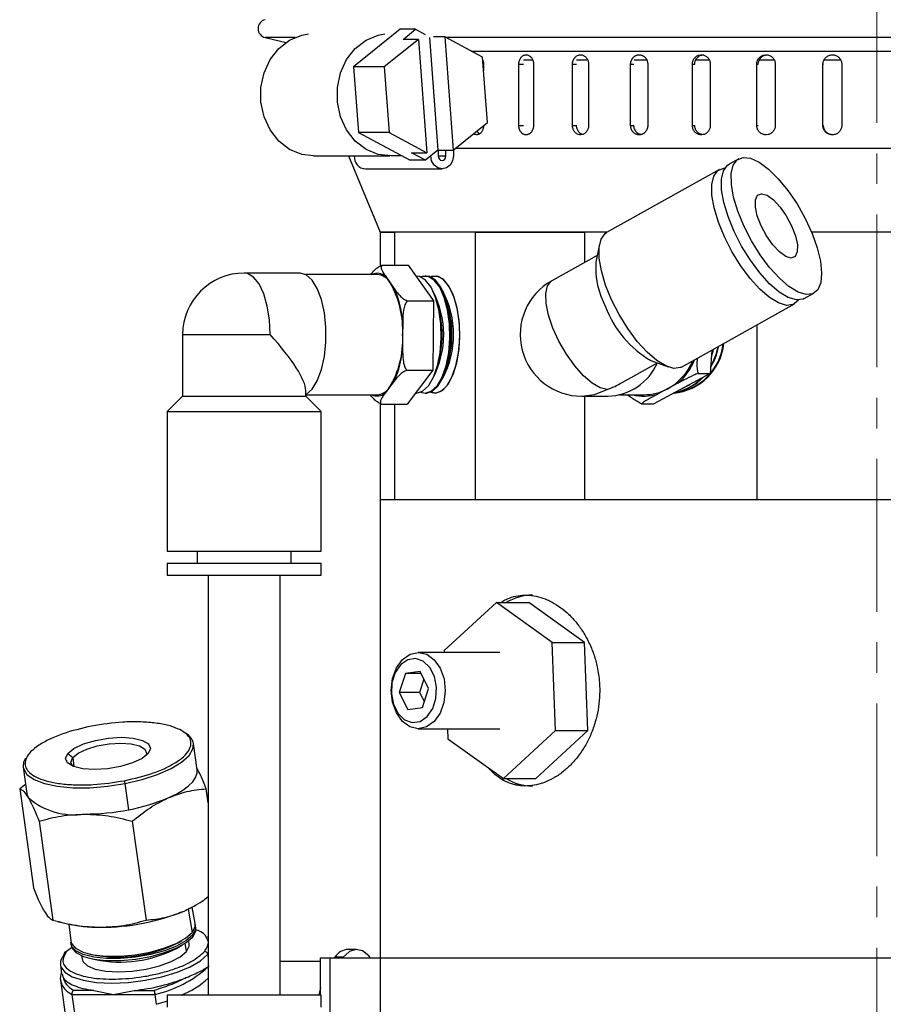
# Model space of a CAD drawing. Header units: inches. Extents: x 2.4 to 40.6, y 0.9 to 32.7.
# Tile 16 of 68: x 2.4 to 5.2, y 18.8 to 22. Entities that reach past the tile are written whole.
import ezdxf

# ---------------------------------------------------------------- set-up
doc = ezdxf.new("R2010")
doc.units = ezdxf.units.IN
doc.header["$MEASUREMENT"] = 0
doc.linetypes.add('CENTERX2', pattern=[0.8, 0.5, -0.1, 0.1, -0.1])

msp = doc.modelspace()

# ---------------------------------------------------------------- linework, layer by layer
at = {"color": 7, "linetype": 'CENTERX2', "lineweight": 18}
msp.add_line((5.1979, 9.6647), (5.1979, 24.4581), dxfattribs=at)
at = {"color": 7, "linetype": 'Continuous', "lineweight": 25}
for p, q in [((3.6386, 21.9711), (3.4858, 21.8478)), ((3.6886, 21.9711), (3.6386, 21.9711)), ((3.6476, 21.938), (3.6886, 21.9711)), ((3.6886, 21.9711), (3.72, 21.9541)), ((3.1962, 21.9441), (3.2649, 21.9279)), ((3.294, 21.9441), (3.1962, 21.9441)), ((3.6976, 21.938), (3.5859, 21.8478)), ((3.6976, 21.938), (3.6476, 21.938)), ((3.6976, 21.938), (3.7254, 21.5667)), ((3.734, 21.9442), (3.7616, 21.5753)), ((3.7839, 21.9466), (3.7475, 21.9466)), ((3.7839, 21.9466), (3.8117, 21.5753)), ((3.9074, 21.8799), (3.7839, 21.9466)), ((7.1996, 21.9441), (3.7885, 21.9441)), ((3.8709, 21.8996), (6.708, 21.8996)), ((3.9235, 21.6655), (3.9074, 21.8799)), ((3.9108, 21.8567), (3.9108, 21.8354)), ((4.0264, 21.6567), (4.0264, 21.8567)), ((4.0264, 21.8567), (4.0421, 21.8567)), ((4.0705, 21.8704), (4.042, 21.8704)), ((4.0745, 21.8567), (4.0745, 21.6567)), ((4.2021, 21.6567), (4.2021, 21.8567)), ((4.2021, 21.8567), (4.2154, 21.8567)), ((4.249, 21.8704), (4.2151, 21.8704)), ((4.2546, 21.8567), (4.2546, 21.6567)), ((4.3924, 21.6567), (4.3924, 21.8567)), ((4.3924, 21.8567), (4.403, 21.8567)), ((4.4431, 21.8704), (4.4041, 21.8704)), ((4.4484, 21.8567), (4.4484, 21.6567)), ((4.5944, 21.6567), (4.5944, 21.8567)), ((4.5944, 21.8567), (4.6022, 21.8567)), ((4.649, 21.8704), (4.6055, 21.8704)), ((4.6532, 21.8567), (4.6532, 21.6567)), ((4.8052, 21.6567), (4.8052, 21.8567)), ((4.8052, 21.8567), (4.8101, 21.8567)), ((4.8625, 21.8704), (4.8129, 21.8704)), ((4.8659, 21.8567), (4.8659, 21.6567)), ((5.0217, 21.6567), (5.0217, 21.8567)), ((5.0217, 21.8567), (5.0237, 21.8567)), ((5.0798, 21.8704), (5.0264, 21.8704)), ((5.0835, 21.8567), (5.0835, 21.6567)), ((3.5859, 21.8478), (3.4858, 21.8478)), ((3.4858, 21.8478), (3.5018, 21.6334)), ((3.5859, 21.8478), (3.6019, 21.6334)), ((3.8117, 21.5753), (3.9235, 21.6655)), ((3.6019, 21.6334), (3.5018, 21.6334)), ((3.5018, 21.6334), (3.6706, 21.5422)), ((3.6019, 21.6334), (3.7254, 21.5667)), ((4.0264, 21.6567), (4.0421, 21.6567)), ((4.2021, 21.6567), (4.2154, 21.6567)), ((4.3924, 21.6567), (4.403, 21.6567)), ((4.5944, 21.6567), (4.6022, 21.6567)), ((4.8052, 21.6567), (4.8101, 21.6567)), ((5.0217, 21.6567), (5.0237, 21.6567)), ((3.6754, 21.5667), (3.7254, 21.5667)), ((3.7207, 21.5422), (3.6754, 21.5667)), ((3.7616, 21.5753), (3.7207, 21.5422)), ((3.7616, 21.5753), (3.8117, 21.5753)), ((3.7627, 21.5753), (3.7627, 21.5567)), ((3.7879, 21.5567), (3.7879, 21.5753)), ((3.8124, 21.5759), (3.8124, 21.5567)), ((3.8196, 21.5817), (7.0134, 21.5817)), ((3.3544, 21.5567), (3.6045, 21.5567)), ((3.4687, 21.5567), (3.5729, 21.3067)), ((3.6438, 21.5567), (3.6085, 21.5567)), ((3.7207, 21.5422), (3.6706, 21.5422)), ((3.7627, 21.5567), (3.7879, 21.5567)), ((4.7465, 21.5474), (4.7146, 21.5297)), ((3.5251, 21.5138), (3.7753, 21.5138)), ((4.6828, 21.5119), (4.3135, 21.3055)), ((3.5729, 21.3067), (3.5729, 21.1961)), ((4.3155, 21.3067), (3.5729, 21.3067)), ((3.5729, 21.3067), (3.621, 21.3067)), ((3.621, 21.1989), (3.621, 21.3067)), ((3.8837, 21.3067), (3.8837, 20.4317)), ((3.8837, 21.3067), (4.2421, 21.3067)), ((4.2421, 21.2079), (4.2421, 21.3067)), ((6.8229, 21.3067), (4.9849, 21.3067)), ((4.2904, 21.2676), (4.2789, 21.2085)), ((4.2833, 21.2309), (4.1342, 21.1476)), ((3.5782, 21.1989), (3.6644, 21.1989)), ((3.6644, 21.1989), (3.7468, 21.0824)), ((3.3104, 21.1732), (3.1277, 21.1732)), ((3.563, 21.1685), (3.3287, 21.1685)), ((3.5908, 21.1616), (3.6057, 21.1407)), ((3.6915, 21.1632), (3.6897, 21.1632)), ((3.7239, 21.1632), (3.72, 21.1632)), ((3.6057, 21.1407), (3.6205, 21.1197)), ((3.6606, 21.0824), (3.7468, 21.0824)), ((3.7468, 21.0824), (3.7454, 20.8551)), ((3.7611, 21.0709), (3.7575, 21.0823)), ((3.7934, 21.0709), (3.7898, 21.0826)), ((4.9604, 21.0897), (4.9923, 21.1075)), ((4.5593, 20.8656), (4.9286, 21.072)), ((3.6465, 21.0097), (3.6462, 20.9688)), ((4.8055, 21.0032), (4.8055, 20.4317)), ((2.9261, 20.9717), (2.9261, 20.7699)), ((2.9261, 20.9717), (3.2129, 20.9717)), ((3.6462, 20.9688), (3.646, 20.9279)), ((4.6578, 20.9206), (4.653, 20.8446)), ((4.4585, 20.887), (4.5149, 20.8658)), ((3.6592, 20.8551), (3.7454, 20.8551)), ((3.7454, 20.8551), (3.6615, 20.7444)), ((3.7575, 20.861), (3.7611, 20.8724)), ((3.7898, 20.8607), (3.7934, 20.8724)), ((4.3645, 20.8145), (4.4799, 20.879)), ((4.653, 20.8446), (4.4678, 20.7449)), ((4.6128, 20.8446), (4.653, 20.8446)), ((3.3293, 20.7699), (3.3293, 20.789)), ((3.6036, 20.7998), (3.5885, 20.7798)), ((3.6187, 20.8197), (3.6036, 20.7998)), ((4.5138, 20.7948), (4.4805, 20.7768)), ((4.5471, 20.8127), (4.5138, 20.7948)), ((2.9261, 20.7699), (2.8758, 20.7195)), ((2.9261, 20.7699), (2.945, 20.7699)), ((2.945, 20.7699), (3.3293, 20.7699)), ((3.3293, 20.7748), (3.563, 20.7748)), ((3.3797, 20.7195), (3.3293, 20.7699)), ((3.6886, 20.7802), (3.6915, 20.7802)), ((3.72, 20.7802), (3.7239, 20.7802)), ((4.2326, 20.7701), (4.3177, 20.7701)), ((4.2421, 20.4317), (4.2421, 20.7701)), ((4.3571, 20.7748), (4.4355, 20.7748)), ((3.5729, 20.7458), (3.5729, 20.4317)), ((3.5753, 20.7444), (3.6615, 20.7444)), ((3.621, 20.4317), (3.621, 20.7444)), ((4.4276, 20.7449), (4.4678, 20.7449)), ((2.8758, 20.7195), (2.8758, 20.2628)), ((2.8758, 20.7195), (2.8994, 20.7195)), ((2.8994, 20.7195), (3.3797, 20.7195)), ((3.3797, 20.2628), (3.3797, 20.7195)), ((3.5729, 20.4317), (3.5729, 18.9317)), ((3.5729, 20.4317), (6.094, 20.4317)), ((3.5729, 20.4317), (3.621, 20.4317)), ((3.8837, 20.4317), (4.2421, 20.4317)), ((4.8055, 20.4317), (6.8229, 20.4317)), ((2.8758, 20.2628), (2.8994, 20.2628)), ((2.8994, 20.2628), (3.3797, 20.2628)), ((2.9742, 20.2628), (2.9742, 20.2234)), ((3.2813, 20.2234), (3.2813, 20.2628)), ((2.8758, 20.2234), (2.8758, 20.1841)), ((2.8758, 20.2234), (2.8994, 20.2234)), ((2.8994, 20.2234), (3.3797, 20.2234)), ((3.3797, 20.1841), (3.3797, 20.2234)), ((2.8758, 20.1841), (2.8994, 20.1841)), ((2.8994, 20.1841), (3.3797, 20.1841)), ((3.0096, 20.1841), (3.0096, 18.8093)), ((3.2458, 18.8093), (3.2458, 20.1841)), ((3.9536, 20.0949), (3.7826, 19.9372)), ((4.1357, 19.9644), (3.9536, 20.0949)), ((3.9536, 20.0949), (4.0597, 20.0949)), ((4.2417, 19.9644), (4.0597, 20.0949)), ((4.1468, 19.6761), (4.1357, 19.9644)), ((4.1357, 19.9644), (4.2417, 19.9644)), ((4.2528, 19.6761), (4.2417, 19.9644)), ((3.9647, 19.9317), (3.6974, 19.9317)), ((3.7826, 19.9372), (3.7829, 19.9317)), ((3.6551, 19.862), (3.6353, 19.7998)), ((3.7031, 19.8689), (3.6551, 19.862)), ((3.7066, 19.862), (3.6551, 19.862)), ((3.7313, 19.8136), (3.7031, 19.8689)), ((3.7157, 19.8441), (3.7016, 19.7998)), ((3.6353, 19.7998), (3.6635, 19.7445)), ((3.7016, 19.7998), (3.6353, 19.7998)), ((3.7016, 19.7998), (3.7172, 19.7693)), ((3.7115, 19.7514), (3.7313, 19.8136)), ((3.6635, 19.7445), (3.7115, 19.7514)), ((3.6974, 19.6817), (3.9647, 19.6817)), ((3.7925, 19.6817), (3.7937, 19.649)), ((3.9758, 19.5184), (4.1468, 19.6761)), ((4.0819, 19.5184), (4.2528, 19.6761)), ((4.1468, 19.6761), (4.2528, 19.6761)), ((2.9734, 19.5471), (2.9614, 19.6329)), ((3.7937, 19.649), (3.9758, 19.5184)), ((2.5505, 19.6009), (2.5664, 19.5872)), ((2.5664, 19.5872), (2.5705, 19.5577)), ((2.4043, 19.5553), (2.4162, 19.4695)), ((2.4121, 19.4995), (2.3929, 19.4851)), ((2.7498, 19.4165), (2.7379, 19.5023)), ((3.9758, 19.5184), (4.0819, 19.5184)), ((2.3929, 19.4851), (2.438, 19.1611)), ((3.0096, 19.4392), (3.0032, 19.4851)), ((2.4564, 19.379), (2.5015, 19.0551)), ((2.7615, 19.379), (2.8066, 19.0551)), ((2.9439, 19.0909), (2.9569, 19.0144)), ((2.9672, 19.0437), (2.9578, 19.098)), ((2.9656, 19.1023), (2.9694, 19.1045)), ((2.5168, 19.051), (2.5452, 19.0438)), ((2.5539, 19.0418), (2.5597, 18.9869)), ((2.9696, 19.0299), (2.9686, 19.0356)), ((2.9133, 18.9823), (2.9239, 18.9885)), ((2.9476, 18.977), (2.9461, 18.9879)), ((2.9593, 19.0006), (2.9583, 19.0063)), ((3.0096, 18.9992), (3.008, 19.0007)), ((2.5653, 18.9668), (2.5466, 18.9526)), ((2.5605, 18.9788), (2.5611, 18.973)), ((2.9057, 18.9627), (2.9262, 18.9746)), ((2.9386, 18.9526), (2.9348, 18.9798)), ((3.4952, 18.9592), (3.4681, 18.9592)), ((2.5952, 18.9391), (2.5968, 18.9282)), ((2.6164, 18.9457), (2.6283, 18.9426)), ((2.618, 18.9316), (2.641, 18.9258)), ((3.0096, 18.9346), (3.0084, 18.9433)), ((3.3777, 18.92), (3.2458, 18.92)), ((3.3777, 18.8093), (3.3777, 18.9317)), ((3.3777, 18.9317), (3.4091, 18.9317)), ((3.4091, 18.3567), (3.4091, 18.9317)), ((3.4091, 18.9317), (3.5729, 18.9317)), ((3.4243, 18.9341), (3.4223, 18.9317)), ((3.4513, 18.9341), (3.4243, 18.9341)), ((3.4513, 18.9341), (3.4494, 18.9317)), ((3.5729, 18.9317), (3.5729, 18.3567)), ((3.5729, 18.9317), (6.8229, 18.9317)), ((3.5729, 18.9317), (5.1979, 18.9317)), ((2.5259, 18.9089), (2.53, 18.8793)), ((2.526, 18.8582), (2.566, 18.5711)), ((2.5319, 18.8795), (2.5348, 18.8675)), ((2.6355, 18.8251), (2.5695, 18.8251)), ((2.6355, 18.8251), (2.6994, 18.812)), ((2.6994, 18.812), (2.7671, 18.8251)), ((2.7671, 18.8251), (2.8331, 18.8251)), ((2.5638, 18.812), (2.6038, 18.5249)), ((2.5638, 18.812), (2.6994, 18.812)), ((2.6994, 18.812), (2.8351, 18.812)), ((2.8351, 18.812), (2.8396, 18.7796)), ((2.8758, 18.8093), (2.8758, 18.7699)), ((2.8994, 18.8093), (2.8758, 18.8093)), ((3.3797, 18.8093), (2.8994, 18.8093)), ((3.3797, 18.7699), (3.3797, 18.8093))]:
    msp.add_line(p, q, dxfattribs=at)
at = {"color": 7, "linetype": 'Continuous', "lineweight": 25, "flags": 128}
for points in [[(3.3544, 21.5567), (3.3162, 21.5616), (3.2763, 21.5781), (3.2411, 21.6053), (3.2127, 21.6416), (3.1928, 21.6848), (3.1825, 21.7322), (3.1825, 21.7811), (3.1928, 21.8286), (3.2127, 21.8717), (3.2411, 21.908), (3.2763, 21.9352), (3.3162, 21.9517), (3.3381, 21.9558)], [(3.6085, 21.5567), (3.5664, 21.5616), (3.5265, 21.5781), (3.4913, 21.6053), (3.4629, 21.6416), (3.443, 21.6848), (3.4327, 21.7322), (3.4327, 21.7811), (3.443, 21.8286), (3.4629, 21.8717), (3.4913, 21.908), (3.5265, 21.9352), (3.5664, 21.9517), (3.5882, 21.9558)], [(3.8124, 21.5567), (3.8096, 21.5403), (3.8015, 21.5264), (3.7895, 21.5171), (3.7753, 21.5138), (3.7611, 21.5171), (3.749, 21.5264), (3.741, 21.5403), (3.7382, 21.5567)], [(3.7627, 21.5567), (3.7636, 21.5511), (3.7664, 21.5464), (3.7705, 21.5432), (3.7753, 21.5421), (3.7801, 21.5432), (3.7842, 21.5464), (3.787, 21.5511), (3.7879, 21.5567)], [(4.731, 21.3097), (4.7114, 21.358), (4.6976, 21.4041), (4.6903, 21.4457), (4.69, 21.481), (4.6965, 21.5083), (4.7096, 21.5263), (4.7146, 21.5297)], [(4.7629, 21.3275), (4.7432, 21.3758), (4.7294, 21.4219), (4.7222, 21.4635), (4.7218, 21.4988), (4.7283, 21.5261), (4.7415, 21.5441), (4.7606, 21.5519), (4.7848, 21.5493), (4.8129, 21.5363), (4.8437, 21.5135), (4.8757, 21.4821), (4.9074, 21.4434), (4.9373, 21.3993), (4.9641, 21.3518), (4.9864, 21.3032), (5.0032, 21.2557), (5.0138, 21.2116), (5.0176, 21.1729), (5.0145, 21.1414), (5.0046, 21.1187), (4.9884, 21.1057), (4.9666, 21.103), (4.9403, 21.1109), (4.9106, 21.1289), (4.8791, 21.1562), (4.847, 21.1915), (4.816, 21.2331), (4.7875, 21.2792), (4.7629, 21.3275)], [(4.6992, 21.2919), (4.6795, 21.3402), (4.6657, 21.3863), (4.6585, 21.4279), (4.6581, 21.4632), (4.6647, 21.4905), (4.6778, 21.5085), (4.6969, 21.5164), (4.701, 21.5167)], [(4.8194, 21.3275), (4.8069, 21.36), (4.8006, 21.3894), (4.8009, 21.4127), (4.8079, 21.4277), (4.821, 21.4329), (4.8388, 21.4277), (4.8596, 21.4127), (4.8813, 21.3894), (4.9019, 21.36), (4.9193, 21.3275), (4.9318, 21.2949), (4.9382, 21.2656), (4.9378, 21.2422), (4.9308, 21.2273), (4.9177, 21.2221), (4.8999, 21.2273), (4.8791, 21.2422), (4.8574, 21.2656), (4.8368, 21.2949), (4.8194, 21.3275)], [(4.33, 21.0856), (4.3103, 21.1339), (4.2965, 21.18), (4.2892, 21.2216), (4.2889, 21.2569), (4.2954, 21.2842), (4.3085, 21.3022), (4.3135, 21.3055)], [(4.9604, 21.0897), (4.9566, 21.0879), (4.9348, 21.0852), (4.9085, 21.0931), (4.8788, 21.1111), (4.8472, 21.1384), (4.8152, 21.1737), (4.7842, 21.2153), (4.7557, 21.2614), (4.731, 21.3097)], [(4.9422, 21.0849), (4.941, 21.0831), (4.9247, 21.0701), (4.903, 21.0675), (4.8766, 21.0753), (4.847, 21.0933), (4.8154, 21.1206), (4.7834, 21.1559), (4.7524, 21.1975), (4.7239, 21.2436), (4.6992, 21.2919)], [(3.2129, 20.9717), (3.2104, 21.0199), (3.2031, 21.0653), (3.1915, 21.1053), (3.1761, 21.1376), (3.1579, 21.1601), (3.138, 21.1718), (3.1277, 21.1732)], [(3.3287, 20.7748), (3.3308, 20.7759), (3.35, 20.7932), (3.3669, 20.8208), (3.3805, 20.8572), (3.3901, 20.9002), (3.395, 20.9474), (3.395, 20.996), (3.3901, 21.0431), (3.3805, 21.0862), (3.3669, 21.1225), (3.35, 21.1501), (3.3308, 21.1674), (3.3104, 21.1732)], [(3.6915, 20.7802), (3.7116, 20.7862), (3.7305, 20.8039), (3.7469, 20.8321), (3.7598, 20.8691), (3.7685, 20.9125), (3.7723, 20.9596), (3.771, 21.0075), (3.7647, 21.0532), (3.7538, 21.0937), (3.7391, 21.1266), (3.7213, 21.1497), (3.7016, 21.1616), (3.6915, 21.1632)], [(3.7057, 20.7832), (3.72, 20.7802), (3.7401, 20.7862), (3.759, 20.8039), (3.7754, 20.8321), (3.7883, 20.8691), (3.7969, 20.9125), (3.8007, 20.9596), (3.7995, 21.0075), (3.7932, 21.0532), (3.7823, 21.0937), (3.7675, 21.1266), (3.7498, 21.1497), (3.7301, 21.1616), (3.7098, 21.1616), (3.7057, 21.1602)], [(3.7058, 20.7832), (3.72, 20.7802), (3.7401, 20.7862), (3.759, 20.8039), (3.7754, 20.8321), (3.7883, 20.8691), (3.7969, 20.9125), (3.8007, 20.9596), (3.7995, 21.0075), (3.7932, 21.0532), (3.7823, 21.0937), (3.7675, 21.1266), (3.7498, 21.1497), (3.7301, 21.1616), (3.7098, 21.1616), (3.7058, 21.1602)], [(3.7239, 20.7802), (3.744, 20.7862), (3.7628, 20.8039), (3.7793, 20.8321), (3.7922, 20.8691), (3.8008, 20.9125), (3.8046, 20.9596), (3.8033, 21.0075), (3.7971, 21.0532), (3.7862, 21.0937), (3.7714, 21.1266), (3.7536, 21.1497), (3.734, 21.1616), (3.7239, 21.1632)], [(3.8333, 20.9717), (3.8307, 21.0193), (3.8233, 21.0639), (3.8113, 21.1027), (3.7957, 21.1333), (3.7773, 21.1538), (3.7574, 21.1628), (3.7381, 21.1602)], [(3.7381, 20.7832), (3.7523, 20.7802), (3.7725, 20.7862), (3.7913, 20.8039), (3.8077, 20.8321), (3.8207, 20.8691), (3.8293, 20.9125), (3.8331, 20.9596), (3.8318, 21.0075), (3.8256, 21.0532), (3.8147, 21.0937), (3.7999, 21.1266), (3.7821, 21.1497), (3.7625, 21.1616), (3.7422, 21.1616), (3.7381, 21.1602)], [(3.7381, 20.7832), (3.7523, 20.7802), (3.7725, 20.7862), (3.7913, 20.8039), (3.8077, 20.8321), (3.8207, 20.8691), (3.8293, 20.9125), (3.8331, 20.9596), (3.8318, 21.0075), (3.8256, 21.0532), (3.8147, 21.0937), (3.7999, 21.1266), (3.7821, 21.1497), (3.7625, 21.1616), (3.7422, 21.1616), (3.7381, 21.1602)], [(4.3151, 20.7918), (4.2923, 20.7971), (4.2661, 20.8124), (4.2378, 20.8371), (4.2093, 20.8695), (4.1822, 20.9079), (4.1579, 20.95), (4.138, 20.9933), (4.1236, 21.0354), (4.1156, 21.0738), (4.1143, 21.1063), (4.1199, 21.1309), (4.132, 21.1463), (4.1342, 21.1476)], [(4.5593, 20.8656), (4.5555, 20.8638), (4.5337, 20.8611), (4.5074, 20.869), (4.4777, 20.887), (4.4461, 20.9143), (4.4141, 20.9495), (4.3831, 20.9912), (4.3546, 21.0373), (4.33, 21.0856)], [(3.7381, 20.7832), (3.7574, 20.7806), (3.7773, 20.7895), (3.7957, 20.81), (3.8113, 20.8406), (3.8233, 20.8794), (3.8307, 20.924), (3.8333, 20.9717)], [(4.6565, 20.9002), (4.662, 20.9178), (4.6635, 20.9238)], [(4.2326, 20.7701), (4.2737, 20.7753), (4.3151, 20.7918)], [(4.555, 20.7918), (4.5834, 20.8066), (4.5868, 20.8088)], [(3.6457, 19.9081), (3.6704, 19.9257), (3.6977, 19.9317), (3.725, 19.9254), (3.7496, 19.9075), (3.7691, 19.8798), (3.7816, 19.8448), (3.7858, 19.8062), (3.7814, 19.7676), (3.7687, 19.7328), (3.7491, 19.7053), (3.7244, 19.6876), (3.6971, 19.6817), (3.6698, 19.6879), (3.6452, 19.7058), (3.6257, 19.7336), (3.6133, 19.7685), (3.609, 19.8071), (3.6135, 19.8457), (3.6261, 19.8805), (3.6457, 19.9081)], [(3.6399, 19.8918), (3.6219, 19.8657), (3.6113, 19.8324), (3.6094, 19.7961), (3.6164, 19.761), (3.6315, 19.7314), (3.6528, 19.7109), (3.6778, 19.7019), (3.7035, 19.7056), (3.7267, 19.7215), (3.7447, 19.7476), (3.7552, 19.7809), (3.7571, 19.8173), (3.7501, 19.8523), (3.735, 19.8819), (3.7137, 19.9024), (3.6887, 19.9114), (3.6631, 19.9077), (3.6399, 19.8918)], [(2.5505, 19.6009), (2.5706, 19.6172), (2.6017, 19.6319), (2.6405, 19.6436), (2.6834, 19.6511), (2.7262, 19.6537), (2.7646, 19.6511), (2.795, 19.6436), (2.8142, 19.6319), (2.8206, 19.6172), (2.8133, 19.6009)], [(2.5664, 19.5872), (2.5843, 19.6018), (2.6121, 19.6149), (2.6468, 19.6253), (2.6852, 19.632), (2.7234, 19.6343), (2.7578, 19.632), (2.7849, 19.6253), (2.8021, 19.6149), (2.8078, 19.6018), (2.8054, 19.5932)], [(2.7379, 19.5023), (2.7935, 19.5153), (2.8443, 19.5318), (2.8881, 19.551), (2.9229, 19.572), (2.9472, 19.5941), (2.9599, 19.6161), (2.9614, 19.6328)], [(2.8133, 19.6009), (2.7932, 19.5847), (2.7622, 19.57), (2.7233, 19.5583), (2.6804, 19.5508), (2.6376, 19.5482), (2.5992, 19.5508), (2.5689, 19.5583), (2.5496, 19.57), (2.5433, 19.5847), (2.5505, 19.6009)], [(2.4118, 19.5848), (2.4058, 19.572), (2.4043, 19.5553)], [(2.5653, 19.5598), (2.5599, 19.5727), (2.5664, 19.5872)], [(2.4043, 19.5553), (2.4052, 19.551), (2.4167, 19.5318), (2.4398, 19.5153), (2.4736, 19.5023), (2.5165, 19.4932), (2.5666, 19.4886), (2.6219, 19.4886), (2.6798, 19.4932), (2.7379, 19.5023)], [(2.8791, 19.4553), (2.9049, 19.4677), (2.927, 19.4809), (2.9452, 19.4945), (2.9591, 19.5083), (2.9685, 19.5222), (2.9732, 19.5358), (2.9734, 19.5471)], [(2.4162, 19.4695), (2.4165, 19.4677), (2.4214, 19.4553)], [(2.9307, 19.0848), (2.9565, 19.0973), (2.9656, 19.1023)], [(2.9569, 19.0144), (2.9669, 19.033), (2.9672, 19.0437)], [(2.9676, 19.0396), (2.9683, 19.0249), (2.9583, 19.0063)], [(2.9593, 19.0006), (2.9693, 19.0192), (2.9696, 19.0299)], [(2.5597, 18.9869), (2.5621, 18.9784), (2.5756, 18.963), (2.6001, 18.9506), (2.6341, 18.9419), (2.6756, 18.9374), (2.7222, 18.9374), (2.7712, 18.9419), (2.8198, 18.9506), (2.8651, 18.963), (2.9045, 18.9784), (2.9357, 18.9959), (2.9569, 19.0144)], [(2.9583, 19.0063), (2.9371, 18.9877), (2.9058, 18.9702), (2.8663, 18.9548), (2.821, 18.9424), (2.7723, 18.9337), (2.7232, 18.9292), (2.6766, 18.9292), (2.635, 18.9337), (2.601, 18.9424), (2.5765, 18.9548), (2.5629, 18.9702), (2.5604, 18.9829)], [(2.5611, 18.973), (2.5635, 18.9644), (2.5771, 18.949), (2.6017, 18.9366), (2.6357, 18.9279), (2.6773, 18.9234), (2.724, 18.9234), (2.7731, 18.9279), (2.8218, 18.9366), (2.8672, 18.949), (2.9067, 18.9644), (2.938, 18.982), (2.9593, 19.0006)], [(2.5968, 18.9282), (2.6, 18.9192), (2.6148, 18.9054), (2.6404, 18.8948), (2.6749, 18.8881), (2.7161, 18.8858), (2.7611, 18.8881), (2.8068, 18.8948), (2.8502, 18.9054), (2.8883, 18.9192), (2.9184, 18.9353), (2.9386, 18.9526)], [(2.9386, 18.9526), (2.9475, 18.9699), (2.9476, 18.977)], [(3.541, 18.9317), (3.5353, 18.9382), (3.5146, 18.9544), (3.4932, 18.9591), (3.4719, 18.9523), (3.4513, 18.9341)], [(2.5385, 18.9433), (2.5268, 18.9224), (2.5263, 18.9066)], [(2.5263, 18.9066), (2.5274, 18.9024), (2.5404, 18.8846), (2.5651, 18.8696), (2.6002, 18.8584), (2.644, 18.8514), (2.6943, 18.8491), (2.7485, 18.8514), (2.804, 18.8584), (2.858, 18.8696), (2.9078, 18.8846), (2.9508, 18.9024), (2.9849, 18.9224), (3.0084, 18.9433)], [(3.3777, 18.833), (3.3741, 18.8194), (3.3717, 18.8093)], [(2.8396, 18.7796), (2.87, 18.7892), (2.8758, 18.7912)]]:
    msp.add_lwpolyline(points, dxfattribs=at)
at = {"color": 7, "linetype": 'Continuous', "lineweight": 25}
for centre, radius, start, end in [((3.2031, 21.9733), 0.03, 103.3212, 256.6788), ((3.5282, 21.554), 0.0403, 176.1829, 265.5903), ((4.5463, 21.1903), 0.2681, 176.1124, 208.3924), ((3.1277, 20.9717), 0.2016, 90, 180), ((3.5633, 21.1325), 0.04, 46.6159, 116.0728), ((3.559, 21.1158), 0.0529, 28.0919, 85.6423), ((4.2326, 20.9717), 0.2016, 119.195, 270), ((3.3326, 20.9856), 0.3141, 356.9359, 29.5979), ((3.3121, 20.9889), 0.335, 3.5529, 22.9809), ((3.4727, 20.9717), 0.3078, 332.3123, 27.6877), ((3.5051, 20.9717), 0.3078, 332.3068, 27.6932), ((3.4226, 20.9717), 0.3527, 343.6602, 16.3398), ((3.455, 20.9717), 0.3527, 343.6602, 16.3398), ((4.63, 21.1816), 0.3409, 200.3887, 239.7878), ((3.3447, 20.955), 0.3019, 329.0555, 2.6178), ((3.3248, 20.9514), 0.322, 335.8602, 355.8131), ((4.5166, 20.9611), 0.1815, 274.9623, 354.1526), ((4.5145, 20.9613), 0.1818, 276.1293, 354.1274), ((4.5145, 20.9613), 0.1818, 276.1224, 354.1505), ((4.514, 20.9617), 0.1824, 276.7523, 353.9817), ((4.4817, 20.9696), 0.2021, 328.5654, 348.8715), ((4.4795, 20.9697), 0.2025, 329.7102, 349.3224), ((4.4795, 20.9697), 0.2025, 329.7024, 349.3259), ((4.4217, 20.9607), 0.1898, 299.0282, 336.9052), ((4.4157, 20.9643), 0.2006, 310.9249, 338.0699), ((4.3129, 20.9525), 0.1825, 271.5085, 336.2428), ((4.5061, 20.9469), 0.1671, 281.2067, 315.4005), ((4.5061, 20.9469), 0.1671, 281.2235, 315.3836), ((4.5079, 20.9471), 0.1673, 281.0196, 316.366), ((3.5584, 20.8277), 0.0531, 274.9908, 328.2261), ((4.4353, 20.9394), 0.1646, 270.1006, 298.499), ((3.5632, 20.8106), 0.0398, 244.0018, 309.38), ((4.4356, 20.9364), 0.1658, 257.073, 285.7238), ((4.073, 19.9489), 0.1703, 90.759, 120.9652), ((2.9133, 19.6233), 0.0491, 11.1603, 60.6697), ((2.705, 19.4987), 0.0331, 6.1929, 22.848), ((4.073, 19.6644), 0.1703, 239.0348, 269.241), ((2.5722, 19.6327), 0.2329, 229.6321, 278.2758), ((2.6368, 20.0281), 0.6219, 280.4692, 292.9349), ((2.6028, 20.1694), 0.7671, 270.2162, 281.0457), ((2.66, 19.7497), 0.7179, 269.7879, 292.1588), ((2.6499, 19.492), 0.4602, 256.848, 270.9181), ((2.5464, 18.9446), 0.00797, 88.2494, 189.3567), ((2.7142, 19.3691), 0.435, 258.6173, 297.234), ((2.7207, 19.3221), 0.4042, 258.6173, 297.234), ((2.9975, 18.9416), 0.011, 9.1971, 88.9706), ((3.4707, 18.9038), 0.0555, 92.6922, 146.8698), ((2.746, 19.1996), 0.3977, 282.9372, 311.5101), ((2.5756, 18.8642), 0.05, 157.5926, 186.8893), ((2.5916, 18.8733), 0.0673, 192.9854, 245.5799), ((2.7085, 19.4324), 0.6101, 275.5143, 292.2195), ((2.8055, 19.0912), 0.3049, 292.3543, 312.0259)]:
    msp.add_arc(centre, radius, start, end, dxfattribs=at)
for centre, major_axis, ratio, start_param, end_param in [((3.1277, 20.9717), (0.1968, -0.1968), 0.221695, 0.218166, 1.35263), ((4.2326, 20.9717), (0.2568, 0.0669), 0.740472, 4.842955, 5.05059)]:
    msp.add_ellipse(centre, major_axis=major_axis, ratio=ratio, start_param=start_param, end_param=end_param, dxfattribs=at)
for points, knots in [([(4.0264, 21.8567), (4.0265, 21.8584), (4.0266, 21.8619), (4.0276, 21.8669), (4.0293, 21.8717), (4.0315, 21.8761), (4.0343, 21.8799), (4.0375, 21.883), (4.0411, 21.8855), (4.0449, 21.887), (4.049, 21.8878), (4.053, 21.8876), (4.057, 21.8866), (4.0608, 21.8847), (4.0644, 21.882), (4.0675, 21.8786), (4.0701, 21.8746), (4.0722, 21.8701), (4.0737, 21.8651), (4.0744, 21.8606), (4.0744, 21.8577), (4.0745, 21.8567)], [0, 0, 0, 0, 0.05292, 0.107375, 0.160295, 0.214749, 0.267674, 0.322133, 0.375061, 0.429523, 0.482446, 0.536903, 0.58982, 0.644272, 0.697192, 0.751646, 0.804573, 0.859035, 0.911961, 0.966423, 1, 1, 1, 1]), ([(4.2021, 21.8567), (4.2022, 21.8584), (4.2024, 21.8619), (4.2035, 21.8669), (4.2053, 21.8717), (4.2077, 21.8761), (4.2107, 21.8799), (4.2143, 21.883), (4.2182, 21.8855), (4.2224, 21.887), (4.2268, 21.8878), (4.2312, 21.8876), (4.2356, 21.8866), (4.2397, 21.8847), (4.2436, 21.882), (4.247, 21.8786), (4.2499, 21.8746), (4.2521, 21.8701), (4.2537, 21.8651), (4.2545, 21.8606), (4.2545, 21.8577), (4.2546, 21.8567)], [0, 0, 0, 0, 0.05292, 0.107375, 0.160295, 0.214749, 0.267674, 0.322133, 0.375061, 0.429523, 0.482446, 0.536903, 0.58982, 0.644272, 0.697192, 0.751646, 0.804573, 0.859035, 0.911961, 0.966423, 1, 1, 1, 1]), ([(4.3924, 21.8567), (4.3924, 21.8575), (4.3924, 21.8592), (4.3927, 21.8618), (4.3932, 21.8644), (4.3939, 21.8669), (4.3951, 21.8701), (4.3966, 21.8732), (4.3984, 21.876), (4.4005, 21.8787), (4.4028, 21.881), (4.4054, 21.883), (4.4075, 21.8842), (4.4096, 21.8853), (4.4118, 21.8862), (4.4141, 21.8869), (4.4172, 21.8876), (4.4204, 21.8877), (4.4235, 21.8875), (4.4266, 21.8869), (4.4297, 21.886), (4.4326, 21.8846), (4.4353, 21.8829), (4.4379, 21.8809), (4.4403, 21.8785), (4.4419, 21.8766), (4.4433, 21.8745), (4.4446, 21.8723), (4.4457, 21.87), (4.4466, 21.8676), (4.4474, 21.8651), (4.4479, 21.8626), (4.4483, 21.8597), (4.4484, 21.8577), (4.4484, 21.8567)], [0, 0, 0, 0, 0.026375, 0.052933, 0.080068, 0.107403, 0.133778, 0.187424, 0.214759, 0.241136, 0.294786, 0.322124, 0.348503, 0.375064, 0.402204, 0.429543, 0.455919, 0.509568, 0.536904, 0.563278, 0.616921, 0.644254, 0.670629, 0.724275, 0.75161, 0.777988, 0.804549, 0.831688, 0.859027, 0.885405, 0.911966, 0.939105, 0.966444, 1, 1, 1, 1]), ([(4.5944, 21.8567), (4.5947, 21.8601), (4.5953, 21.8671), (4.6004, 21.8764), (4.6078, 21.8834), (4.6171, 21.8875), (4.6272, 21.888), (4.6368, 21.8851), (4.6451, 21.8789), (4.6508, 21.8702), (4.653, 21.8623), (4.6532, 21.8577), (4.6532, 21.8567)], [0, 0, 0, 0, 0.107362, 0.214723, 0.322094, 0.429472, 0.536839, 0.644195, 0.751556, 0.858932, 0.966307, 1, 1, 1, 1]), ([(4.6023, 21.8567), (4.6026, 21.8601), (4.6033, 21.8671), (4.6083, 21.8764), (4.6157, 21.8834), (4.624, 21.8873), (4.6295, 21.8873), (4.6316, 21.8873)], [0, 0, 0, 0, 0.214723, 0.429445, 0.644188, 0.858943, 1, 1, 1, 1]), ([(4.8052, 21.8567), (4.8055, 21.8601), (4.8062, 21.8671), (4.8114, 21.8764), (4.8191, 21.8834), (4.8287, 21.8875), (4.8391, 21.888), (4.8491, 21.8851), (4.8575, 21.8789), (4.8635, 21.8702), (4.8657, 21.8623), (4.8659, 21.8577), (4.8659, 21.8567)], [0, 0, 0, 0, 0.107362, 0.214723, 0.322094, 0.429472, 0.536839, 0.644195, 0.751556, 0.858932, 0.966307, 1, 1, 1, 1]), ([(4.8102, 21.8567), (4.8105, 21.8601), (4.8112, 21.8671), (4.8164, 21.8764), (4.8241, 21.8834), (4.8326, 21.8873), (4.8383, 21.8873), (4.8405, 21.8873)], [0, 0, 0, 0, 0.214723, 0.429445, 0.644188, 0.858943, 1, 1, 1, 1]), ([(5.0217, 21.8567), (5.0218, 21.8584), (5.0219, 21.8619), (5.0233, 21.8669), (5.0254, 21.8717), (5.0283, 21.8761), (5.0319, 21.8799), (5.0361, 21.883), (5.0407, 21.8855), (5.0457, 21.887), (5.0509, 21.8878), (5.0561, 21.8876), (5.0613, 21.8866), (5.0661, 21.8847), (5.0706, 21.882), (5.0746, 21.8786), (5.078, 21.8746), (5.0806, 21.8701), (5.0825, 21.8651), (5.0834, 21.8606), (5.0834, 21.8577), (5.0835, 21.8567)], [0, 0, 0, 0, 0.05292, 0.107375, 0.160295, 0.214749, 0.267674, 0.322133, 0.375061, 0.429523, 0.482446, 0.536903, 0.58982, 0.644272, 0.697192, 0.751646, 0.804573, 0.859035, 0.911961, 0.966423, 1, 1, 1, 1]), ([(3.9084, 21.8704), (3.9085, 21.8703), (3.91, 21.8673), (3.9106, 21.8623), (3.9107, 21.8577), (3.9108, 21.8567)], [0, 0, 0, 0, 0.042045, 0.771202, 1, 1, 1, 1]), ([(3.9108, 21.6567), (3.9105, 21.6532), (3.91, 21.6462), (3.9063, 21.6369), (3.9007, 21.6299), (3.8939, 21.6258), (3.8866, 21.6255), (3.8814, 21.627), (3.8792, 21.6293), (3.879, 21.6296)], [0, 0, 0, 0, 0.1631372, 0.3262739, 0.4894255, 0.6525868, 0.8157319, 0.9788601, 1, 1, 1, 1]), ([(3.8978, 21.6288), (3.8978, 21.6288), (3.8955, 21.6298), (3.8926, 21.6332), (3.8907, 21.6373), (3.8901, 21.6386)], [0, 0, 0, 0, 0.0060312, 0.6966421, 1, 1, 1, 1]), ([(4.0745, 21.6567), (4.0744, 21.6558), (4.0744, 21.6541), (4.0742, 21.6515), (4.0737, 21.6489), (4.0731, 21.6464), (4.0721, 21.6432), (4.0708, 21.6401), (4.0692, 21.6373), (4.0674, 21.6347), (4.0653, 21.6323), (4.0631, 21.6304), (4.0613, 21.6291), (4.0595, 21.628), (4.0576, 21.6271), (4.0556, 21.6264), (4.0529, 21.6258), (4.0502, 21.6256), (4.0475, 21.6258), (4.0449, 21.6264), (4.0423, 21.6274), (4.0398, 21.6287), (4.0374, 21.6304), (4.0352, 21.6324), (4.0333, 21.6348), (4.0319, 21.6367), (4.0307, 21.6388), (4.0296, 21.641), (4.0287, 21.6433), (4.0279, 21.6457), (4.0273, 21.6482), (4.0268, 21.6508), (4.0265, 21.6536), (4.0264, 21.6556), (4.0264, 21.6567)], [0, 0, 0, 0, 0.026375, 0.052933, 0.080068, 0.107403, 0.133778, 0.187424, 0.214759, 0.241136, 0.294786, 0.322124, 0.348503, 0.375064, 0.402204, 0.429543, 0.455919, 0.509568, 0.536904, 0.563278, 0.616921, 0.644254, 0.670629, 0.724275, 0.75161, 0.777988, 0.804549, 0.831688, 0.859027, 0.885405, 0.911966, 0.939105, 0.966444, 1, 1, 1, 1]), ([(4.2546, 21.6567), (4.2543, 21.6532), (4.2537, 21.6462), (4.2491, 21.6369), (4.2424, 21.6299), (4.2341, 21.6258), (4.2251, 21.6253), (4.2165, 21.6283), (4.2093, 21.6344), (4.2042, 21.6431), (4.2023, 21.651), (4.2022, 21.6556), (4.2021, 21.6567)], [0, 0, 0, 0, 0.107362, 0.214723, 0.322094, 0.429472, 0.536839, 0.644195, 0.751556, 0.858932, 0.966307, 1, 1, 1, 1]), ([(4.2352, 21.627), (4.2335, 21.6275), (4.2289, 21.6288), (4.2227, 21.6345), (4.2176, 21.6431), (4.2157, 21.651), (4.2155, 21.6556), (4.2155, 21.6567)], [0, 0, 0, 0, 0.154604, 0.409695, 0.664819, 0.919943, 1, 1, 1, 1]), ([(4.4484, 21.6567), (4.4484, 21.6558), (4.4484, 21.6541), (4.4481, 21.6515), (4.4476, 21.6489), (4.4469, 21.6464), (4.4457, 21.6432), (4.4441, 21.6401), (4.4423, 21.6373), (4.4402, 21.6347), (4.4378, 21.6323), (4.4352, 21.6304), (4.4332, 21.6291), (4.431, 21.628), (4.4288, 21.6271), (4.4265, 21.6264), (4.4234, 21.6258), (4.4202, 21.6256), (4.4171, 21.6258), (4.414, 21.6264), (4.4109, 21.6274), (4.4081, 21.6287), (4.4053, 21.6304), (4.4027, 21.6324), (4.4004, 21.6348), (4.3989, 21.6367), (4.3974, 21.6388), (4.3962, 21.641), (4.3951, 21.6433), (4.3941, 21.6457), (4.3934, 21.6482), (4.3929, 21.6508), (4.3925, 21.6536), (4.3924, 21.6556), (4.3924, 21.6567)], [0, 0, 0, 0, 0.026375, 0.052933, 0.080068, 0.107403, 0.133778, 0.187424, 0.214759, 0.241136, 0.294786, 0.322124, 0.348503, 0.375064, 0.402204, 0.429543, 0.455919, 0.509568, 0.536904, 0.563278, 0.616921, 0.644254, 0.670629, 0.724275, 0.75161, 0.777988, 0.804549, 0.831688, 0.859027, 0.885405, 0.911966, 0.939105, 0.966444, 1, 1, 1, 1]), ([(4.4256, 21.6262), (4.4256, 21.6263), (4.424, 21.6265), (4.4216, 21.6274), (4.4188, 21.6287), (4.416, 21.6304), (4.4134, 21.6324), (4.4111, 21.6348), (4.4096, 21.6367), (4.4081, 21.6388), (4.4069, 21.641), (4.4058, 21.6433), (4.4048, 21.6457), (4.4041, 21.6482), (4.4036, 21.6508), (4.4032, 21.6536), (4.4031, 21.6556), (4.4031, 21.6567)], [0, 0, 0, 0, 0.003517, 0.125915, 0.188282, 0.248462, 0.370867, 0.433237, 0.493425, 0.554031, 0.615955, 0.678334, 0.738522, 0.799127, 0.861051, 0.923431, 1, 1, 1, 1]), ([(4.6532, 21.6567), (4.6529, 21.6532), (4.6522, 21.6462), (4.6471, 21.6369), (4.6396, 21.6299), (4.6303, 21.6258), (4.6202, 21.6253), (4.6106, 21.6283), (4.6024, 21.6344), (4.5967, 21.6431), (4.5946, 21.651), (4.5944, 21.6556), (4.5944, 21.6567)], [0, 0, 0, 0, 0.107362, 0.214723, 0.322094, 0.429472, 0.536839, 0.644195, 0.751556, 0.858932, 0.966307, 1, 1, 1, 1]), ([(4.627, 21.6262), (4.6242, 21.6269), (4.6181, 21.6283), (4.6104, 21.6345), (4.6046, 21.6431), (4.6025, 21.651), (4.6023, 21.6556), (4.6023, 21.6567)], [0, 0, 0, 0, 0.208401, 0.447259, 0.686148, 0.925037, 1, 1, 1, 1]), ([(4.8659, 21.6567), (4.8656, 21.6532), (4.8649, 21.6462), (4.8597, 21.6369), (4.8519, 21.6299), (4.8423, 21.6258), (4.8319, 21.6253), (4.8219, 21.6283), (4.8135, 21.6344), (4.8076, 21.6431), (4.8053, 21.651), (4.8052, 21.6556), (4.8052, 21.6567)], [0, 0, 0, 0, 0.107362, 0.214723, 0.322094, 0.429472, 0.536839, 0.644195, 0.751556, 0.858932, 0.966307, 1, 1, 1, 1]), ([(5.0835, 21.6567), (5.0834, 21.6549), (5.0832, 21.6515), (5.0819, 21.6464), (5.0798, 21.6416), (5.0769, 21.6372), (5.0732, 21.6334), (5.0691, 21.6303), (5.0644, 21.6279), (5.0594, 21.6263), (5.0542, 21.6256), (5.049, 21.6257), (5.0439, 21.6268), (5.039, 21.6286), (5.0345, 21.6313), (5.0305, 21.6347), (5.0272, 21.6388), (5.0245, 21.6433), (5.0227, 21.6482), (5.0218, 21.6527), (5.0217, 21.6556), (5.0217, 21.6567)], [0, 0, 0, 0, 0.05292, 0.107375, 0.160295, 0.214749, 0.267674, 0.322133, 0.375061, 0.429523, 0.482446, 0.536903, 0.58982, 0.644272, 0.697192, 0.751646, 0.804573, 0.859035, 0.911961, 0.966423, 1, 1, 1, 1]), ([(5.0546, 21.6258), (5.0534, 21.6258), (5.0505, 21.6258), (5.0459, 21.6268), (5.041, 21.6286), (5.0365, 21.6313), (5.0325, 21.6347), (5.0292, 21.6388), (5.0265, 21.6433), (5.0247, 21.6482), (5.0238, 21.6527), (5.0237, 21.6556), (5.0237, 21.6567)], [0, 0, 0, 0, 0.073845, 0.179674, 0.288572, 0.394407, 0.503311, 0.60916, 0.718078, 0.823927, 0.932846, 1, 1, 1, 1]), ([(3.5418, 21.1685), (3.5456, 21.1732), (3.5522, 21.1814), (3.5644, 21.192), (3.5743, 21.197), (3.5782, 21.1989)], [0, 0, 0, 0, 0.441854, 0.779604, 1, 1, 1, 1]), ([(3.5782, 21.1989), (3.5772, 21.1967), (3.574, 21.1894), (3.581, 21.176), (3.588, 21.1658), (3.5908, 21.1616)], [0, 0, 0, 0, 0.204336, 0.673302, 1, 1, 1, 1]), ([(3.6205, 21.1197), (3.621, 21.119), (3.6258, 21.1123), (3.6339, 21.1019), (3.647, 21.0897), (3.6568, 21.0845), (3.6606, 21.0824)], [0, 0, 0, 0, 0.052873, 0.517957, 0.809655, 1, 1, 1, 1]), ([(3.6606, 21.0824), (3.6581, 21.0781), (3.6496, 21.0637), (3.647, 21.0377), (3.6466, 21.0178), (3.6465, 21.0097)], [0, 0, 0, 0, 0.204356, 0.673363, 1, 1, 1, 1]), ([(3.646, 20.9279), (3.646, 20.9265), (3.6459, 20.9135), (3.6466, 20.8932), (3.6508, 20.8693), (3.6568, 20.8591), (3.6592, 20.8551)], [0, 0, 0, 0, 0.052977, 0.518036, 0.80972, 1, 1, 1, 1]), ([(4.61, 20.8939), (4.6098, 20.8887), (4.6092, 20.8761), (4.6097, 20.8588), (4.6119, 20.8486), (4.6128, 20.8446)], [0, 0, 0, 0, 0.302444, 0.724555, 1, 1, 1, 1]), ([(3.6592, 20.8551), (3.6551, 20.853), (3.6462, 20.8485), (3.6365, 20.8403), (3.6271, 20.8306), (3.6218, 20.8237), (3.6187, 20.8197)], [0, 0, 0, 0, 0.20407, 0.435658, 0.673727, 1, 1, 1, 1]), ([(4.6128, 20.8446), (4.608, 20.8427), (4.5924, 20.8364), (4.5702, 20.825), (4.5538, 20.8163), (4.5471, 20.8127)], [0, 0, 0, 0, 0.204356, 0.673363, 1, 1, 1, 1]), ([(3.5753, 20.7444), (3.5712, 20.7466), (3.5624, 20.7513), (3.5528, 20.76), (3.5455, 20.7679), (3.5418, 20.7729), (3.5404, 20.7748)], [0, 0, 0, 0, 0.248038, 0.529524, 0.818886, 1, 1, 1, 1]), ([(3.5885, 20.7798), (3.588, 20.7792), (3.5832, 20.7728), (3.5765, 20.7629), (3.5721, 20.7513), (3.5744, 20.7463), (3.5753, 20.7444)], [0, 0, 0, 0, 0.052873, 0.517957, 0.809655, 1, 1, 1, 1]), ([(4.4276, 20.7449), (4.4232, 20.7473), (4.4137, 20.7525), (4.3995, 20.7619), (4.3886, 20.7694), (4.3826, 20.7738), (4.3813, 20.7748)], [0, 0, 0, 0, 0.273828, 0.584581, 0.90403, 1, 1, 1, 1]), ([(4.4805, 20.7768), (4.4794, 20.7762), (4.4688, 20.7705), (4.4526, 20.7616), (4.4352, 20.7511), (4.4298, 20.7467), (4.4276, 20.7449)], [0, 0, 0, 0, 0.052977, 0.518036, 0.80972, 1, 1, 1, 1]), ([(3.9682, 20.0949), (3.9702, 20.0965), (3.9766, 20.1016), (3.993, 20.1087), (4.0161, 20.1167), (4.0406, 20.1195), (4.0653, 20.1189), (4.0903, 20.1147), (4.1152, 20.106), (4.1397, 20.0942), (4.1636, 20.0791), (4.1862, 20.06), (4.2076, 20.0381), (4.2276, 20.0133), (4.245, 19.9854), (4.2574, 19.9611), (4.2683, 19.9357), (4.2769, 19.9099), (4.2837, 19.8823), (4.2879, 19.8588), (4.2907, 19.8329), (4.2911, 19.8154), (4.2913, 19.8067)], [0, 0, 0, 0, 0.0173176, 0.0543826, 0.1240339, 0.1894516, 0.2259313, 0.2944658, 0.3588019, 0.3952288, 0.4636402, 0.527824, 0.5647989, 0.6342436, 0.6994095, 0.7367135, 0.7742184, 0.8395749, 0.8726655, 0.9146675, 0.9571589, 1, 1, 1, 1]), ([(4.2913, 19.8067), (4.2911, 19.7992), (4.2907, 19.7776), (4.2865, 19.7431), (4.2787, 19.7095), (4.2682, 19.6772), (4.2551, 19.6463), (4.2389, 19.6176), (4.2206, 19.591), (4.2002, 19.5667), (4.1779, 19.546), (4.1588, 19.5315), (4.1391, 19.5188), (4.1194, 19.509), (4.0995, 19.5019), (4.0791, 19.4964), (4.0539, 19.4933), (4.0294, 19.4949), (4.0058, 19.4998), (3.9831, 19.5082), (3.962, 19.521), (3.9434, 19.5355), (3.9335, 19.5464), (3.9275, 19.5531)], [0, 0, 0, 0, 0.032719, 0.094193, 0.151907, 0.184622, 0.246069, 0.303724, 0.336821, 0.398985, 0.457322, 0.490667, 0.524191, 0.582613, 0.612194, 0.645126, 0.707009, 0.765124, 0.797639, 0.858714, 0.916033, 0.948751, 1, 1, 1, 1]), ([(2.7355, 19.5115), (2.7682, 19.5192), (2.8186, 19.531), (2.874, 19.5542), (2.9096, 19.574), (2.9357, 19.595), (2.9553, 19.6221), (2.9546, 19.6538), (2.9212, 19.6792), (2.8765, 19.6938), (2.8334, 19.7014), (2.7839, 19.7047), (2.7152, 19.7038), (2.6626, 19.6957), (2.6284, 19.6904)], [0, 0, 0, 0, 0.119728, 0.18418, 0.25, 0.31582, 0.380272, 0.5, 0.619728, 0.68418, 0.75, 0.81582, 0.880272, 1, 1, 1, 1]), ([(2.6284, 19.6904), (2.5956, 19.6827), (2.5452, 19.6708), (2.4899, 19.6477), (2.4542, 19.6279), (2.4282, 19.6068), (2.4085, 19.5798), (2.4093, 19.5481), (2.4427, 19.5227), (2.4873, 19.5081), (2.5305, 19.5005), (2.58, 19.4972), (2.6486, 19.4981), (2.7012, 19.5062), (2.7355, 19.5115)], [0, 0, 0, 0, 0.119728, 0.18418, 0.25, 0.31582, 0.380272, 0.5, 0.619728, 0.68418, 0.75, 0.81582, 0.880272, 1, 1, 1, 1]), ([(3.0032, 19.4851), (2.9971, 19.5003), (2.9865, 19.5271), (2.9768, 19.5451), (2.9726, 19.5529)], [0, 0, 0, 0, 0.5682, 1, 1, 1, 1]), ([(2.3929, 19.4851), (2.3971, 19.4829), (2.4057, 19.4787), (2.4161, 19.4631), (2.4214, 19.4553)], [0, 0, 0, 0, 0.495458, 1, 1, 1, 1]), ([(2.8791, 19.4553), (2.8996, 19.463), (2.9408, 19.4786), (2.9823, 19.4829), (3.0032, 19.4851)], [0, 0, 0, 0, 0.494511, 1, 1, 1, 1]), ([(2.4214, 19.4553), (2.4269, 19.4452), (2.438, 19.4249), (2.4502, 19.3944), (2.4564, 19.379)], [0, 0, 0, 0, 0.494511, 1, 1, 1, 1]), ([(2.7615, 19.379), (2.7803, 19.3941), (2.818, 19.4246), (2.8587, 19.445), (2.8791, 19.4553)], [0, 0, 0, 0, 0.495458, 1, 1, 1, 1]), ([(2.4564, 19.379), (2.4802, 19.3855), (2.5284, 19.3986), (2.5798, 19.4011), (2.6057, 19.4023)], [0, 0, 0, 0, 0.495458, 1, 1, 1, 1]), ([(2.6057, 19.4023), (2.6314, 19.4011), (2.6835, 19.3987), (2.7353, 19.3856), (2.7615, 19.379)], [0, 0, 0, 0, 0.494511, 1, 1, 1, 1]), ([(2.438, 19.1611), (2.444, 19.146), (2.4563, 19.1155), (2.4674, 19.0951), (2.473, 19.0848)], [0, 0, 0, 0, 0.495458, 1, 1, 1, 1]), ([(2.9307, 19.0848), (2.9509, 19.0945), (2.978, 19.1074), (3.0032, 19.127), (3.0096, 19.132)], [0, 0, 0, 0, 0.746084, 1, 1, 1, 1]), ([(2.473, 19.0848), (2.4781, 19.0771), (2.4885, 19.0615), (2.4971, 19.0572), (2.5015, 19.0551)], [0, 0, 0, 0, 0.494511, 1, 1, 1, 1]), ([(2.8066, 19.0551), (2.8272, 19.0572), (2.8686, 19.0614), (2.9099, 19.077), (2.9307, 19.0848)], [0, 0, 0, 0, 0.495458, 1, 1, 1, 1]), ([(2.5015, 19.0551), (2.5272, 19.0486), (2.579, 19.0354), (2.631, 19.033), (2.6573, 19.0318)], [0, 0, 0, 0, 0.495458, 1, 1, 1, 1]), ([(2.6573, 19.0318), (2.6827, 19.033), (2.7341, 19.0353), (2.7823, 19.0484), (2.8066, 19.0551)], [0, 0, 0, 0, 0.494511, 1, 1, 1, 1]), ([(3.0057, 18.9951), (3.0048, 18.9975), (3.0018, 19.0054), (2.9891, 19.0157), (2.9737, 19.0221), (2.9673, 19.0247)], [0, 0, 0, 0, 0.200469, 0.673528, 1, 1, 1, 1]), ([(2.9977, 18.9526), (3.005, 18.9641), (3.0146, 18.9791), (3.0074, 18.9921), (3.0057, 18.9951)], [0, 0, 0, 0, 0.766077, 1, 1, 1, 1]), ([(2.5466, 18.9526), (2.5401, 18.9412), (2.53, 18.9237), (2.5404, 18.9026), (2.5574, 18.8882), (2.5836, 18.8764), (2.627, 18.8655), (2.6943, 18.8599), (2.771, 18.8655), (2.8327, 18.8764), (2.8787, 18.8882), (2.92, 18.9026), (2.9658, 18.9237), (2.9851, 18.9412), (2.9977, 18.9526)], [0, 0, 0, 0, 0.119728, 0.18418, 0.25, 0.31582, 0.380272, 0.5, 0.619728, 0.68418, 0.75, 0.81582, 0.880272, 1, 1, 1, 1]), ([(2.9392, 18.8675), (2.9545, 18.8742), (2.9779, 18.8843), (3.0008, 18.8967), (3.0093, 18.9031), (3.0135, 18.9063)], [0, 0, 0, 0, 0.48321, 0.7412599, 1, 1, 1, 1]), ([(2.5695, 18.8251), (2.569, 18.8247), (2.568, 18.8241), (2.5664, 18.8224), (2.5651, 18.8203), (2.5642, 18.8179), (2.5638, 18.8159), (2.5636, 18.8139), (2.5637, 18.8126), (2.5638, 18.812)], [0, 0, 0, 0, 0.155399, 0.290739, 0.500767, 0.633003, 0.759875, 0.881983, 1, 1, 1, 1]), ([(2.8331, 18.8251), (2.8332, 18.8247), (2.8333, 18.8241), (2.8335, 18.8224), (2.8339, 18.8203), (2.8342, 18.8179), (2.8345, 18.8159), (2.8348, 18.8139), (2.835, 18.8126), (2.8351, 18.812)], [0, 0, 0, 0, 0.155424, 0.290772, 0.500767, 0.633018, 0.759895, 0.881997, 1, 1, 1, 1])]:
    msp.add_open_spline(points, degree=3, knots=knots, dxfattribs=at)
for points in [[(2.5348, 18.8675), (2.5389, 18.8626), (2.547, 18.8528), (2.5697, 18.8407), (2.5987, 18.831), (2.6232, 18.827), (2.6355, 18.8251)], [(2.5348, 18.8675), (2.5373, 18.8598), (2.5424, 18.8442), (2.5605, 18.8314), (2.5695, 18.8251)], [(2.9392, 18.8675), (2.9236, 18.8598), (2.8924, 18.8442), (2.8529, 18.8314), (2.8331, 18.8251)]]:
    msp.add_open_spline(points, degree=3, dxfattribs=at)

doc.saveas('drawing.dxf')
